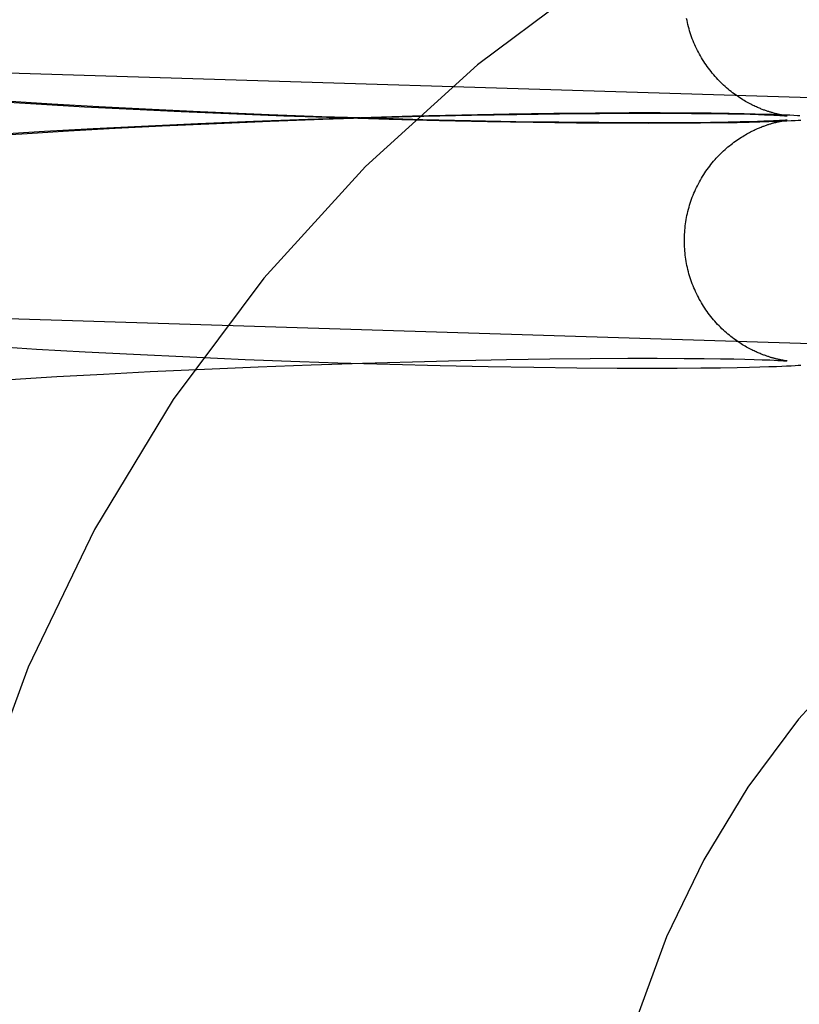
# Model space of a CAD drawing. Header units: inches. Extents: x 0 to 293, y 0 to 190.
# Tile 38 of 104: x 84.417 to 84.541, y 100.048 to 100.204. Entities that reach past the tile are written whole.
import ezdxf

# ---------------------------------------------------------------- set-up
doc = ezdxf.new("R2010")
doc.units = ezdxf.units.IN
doc.header["$LTSCALE"] = 16.12069
doc.header["$MEASUREMENT"] = 0
doc.linetypes.add('HIDDEN', pattern=[0.2, 0.1, -0.1])
doc.layers.add('DEFAULT_2', color=8, linetype='HIDDEN')

msp = doc.modelspace()

# ---------------------------------------------------------------- linework, layer by layer
at = {"layer": 'DEFAULT_2', "color": 8, "linetype": 'HIDDEN'}
for p, q in [((84.5846, 100.19061), (84.37712, 100.19706)), ((84.41201, 100.19145), (84.41968, 100.19097)), ((84.4222, 100.19093), (84.41482, 100.19139)), ((84.41968, 100.19097), (84.42738, 100.19053)), ((84.42963, 100.19051), (84.4222, 100.19093)), ((84.42738, 100.19053), (84.43507, 100.19013)), ((84.43707, 100.19012), (84.42963, 100.19051)), ((84.43507, 100.19013), (84.44272, 100.18976)), ((84.44571, 100.18971), (84.43707, 100.19012)), ((84.44272, 100.18976), (84.45154, 100.18938)), ((84.45427, 100.18934), (84.44571, 100.18971)), ((84.45154, 100.18938), (84.45899, 100.18909)), ((84.46283, 100.18851), (84.45418, 100.18819)), ((84.45669, 100.18925), (84.45427, 100.18934)), ((84.46505, 100.18894), (84.45669, 100.18925)), ((84.45684, 100.18822), (84.46521, 100.18853)), ((84.45899, 100.18909), (84.46749, 100.1888)), ((84.47125, 100.18878), (84.46283, 100.18851)), ((84.4732, 100.18868), (84.46505, 100.18894)), ((84.46521, 100.18853), (84.47335, 100.18879)), ((84.46749, 100.1888), (84.47575, 100.18855)), ((84.47942, 100.18901), (84.47125, 100.18878)), ((84.48108, 100.18846), (84.4732, 100.18868)), ((84.47335, 100.18879), (84.48124, 100.189)), ((84.47575, 100.18855), (84.48373, 100.18835)), ((84.48727, 100.18919), (84.47942, 100.18901)), ((84.48865, 100.18829), (84.48108, 100.18846)), ((84.48124, 100.189), (84.4888, 100.18918)), ((84.49476, 100.18934), (84.48727, 100.18919)), ((84.4888, 100.18918), (84.49601, 100.18931)), ((84.50185, 100.18944), (84.49476, 100.18934)), ((84.49601, 100.18931), (84.5028, 100.18941)), ((84.50851, 100.1895), (84.50185, 100.18944)), ((84.5028, 100.18941), (84.50914, 100.18947)), ((84.51382, 100.18953), (84.50851, 100.1895)), ((84.50914, 100.18947), (84.51497, 100.1895)), ((84.51878, 100.18953), (84.51382, 100.18953)), ((84.51497, 100.1895), (84.51955, 100.18949)), ((84.52328, 100.18952), (84.51878, 100.18953)), ((84.51955, 100.18949), (84.52371, 100.18947)), ((84.52683, 100.18948), (84.52328, 100.18952)), ((84.52371, 100.18947), (84.52674, 100.18944)), ((84.52674, 100.18944), (84.52952, 100.1894)), ((84.52972, 100.18944), (84.52683, 100.18948)), ((84.52952, 100.1894), (84.53142, 100.18937)), ((84.53211, 100.1894), (84.52972, 100.18944)), ((84.53142, 100.18937), (84.53302, 100.18933)), ((84.53385, 100.18936), (84.53211, 100.1894)), ((84.53302, 100.18933), (84.53438, 100.18929)), ((84.53537, 100.18931), (84.53385, 100.18936)), ((84.53438, 100.18929), (84.53531, 100.18926)), ((84.53531, 100.18926), (84.53611, 100.18922)), ((84.53651, 100.18928), (84.53537, 100.18931)), ((84.53611, 100.18922), (84.5368, 100.1892)), ((84.5368, 100.1892), (84.53738, 100.18917)), ((84.53738, 100.18917), (84.53774, 100.18915)), ((84.53865, 100.18919), (84.53773, 100.18923)), ((84.53774, 100.18915), (84.53805, 100.18913)), ((84.53805, 100.18913), (84.5383, 100.18911)), ((84.5383, 100.18911), (84.53851, 100.1891)), ((84.53857, 100.18911), (84.53847, 100.18913)), ((84.53851, 100.1891), (84.53868, 100.18909)), ((84.53867, 100.1891), (84.53857, 100.18911)), ((84.53933, 100.18916), (84.53865, 100.18919)), ((84.53875, 100.18909), (84.53867, 100.1891)), ((84.53881, 100.18908), (84.53875, 100.18909)), ((84.53887, 100.18907), (84.53884, 100.18908)), ((84.53886, 100.18907), (84.53889, 100.18907)), ((84.53891, 100.18907), (84.53889, 100.18907)), ((84.53891, 100.18907), (84.53892, 100.18907)), ((84.53893, 100.18906), (84.53892, 100.18907)), ((84.53893, 100.18906), (84.53894, 100.18906)), ((84.53894, 100.18906), (84.53894, 100.18906)), ((84.53995, 100.18912), (84.53933, 100.18916)), ((84.54053, 100.18909), (84.53995, 100.18912)), ((84.54094, 100.18906), (84.54053, 100.18909)), ((84.42874, 100.187), (84.42101, 100.18657)), ((84.42482, 100.18669), (84.43226, 100.1871)), ((84.43644, 100.1874), (84.42874, 100.187)), ((84.43226, 100.1871), (84.4397, 100.18748)), ((84.44537, 100.18782), (84.43644, 100.1874)), ((84.4397, 100.18748), (84.44832, 100.18787)), ((84.45418, 100.18819), (84.44537, 100.18782)), ((84.44832, 100.18787), (84.45684, 100.18822)), ((84.48373, 100.18835), (84.49136, 100.18819)), ((84.49586, 100.18815), (84.48865, 100.18829)), ((84.49136, 100.18819), (84.49862, 100.18807)), ((84.50266, 100.18806), (84.49586, 100.18815)), ((84.49862, 100.18807), (84.50546, 100.18799)), ((84.509, 100.188), (84.50266, 100.18806)), ((84.50546, 100.18799), (84.51186, 100.18794)), ((84.51485, 100.18797), (84.509, 100.188)), ((84.51186, 100.18794), (84.51694, 100.18793)), ((84.51943, 100.18797), (84.51485, 100.18797)), ((84.51694, 100.18793), (84.5214, 100.18794)), ((84.5236, 100.18799), (84.51943, 100.18797)), ((84.5214, 100.18794), (84.52516, 100.18796)), ((84.52673, 100.18802), (84.5236, 100.18799)), ((84.52516, 100.18796), (84.52831, 100.188)), ((84.52953, 100.18806), (84.52673, 100.18802)), ((84.52831, 100.188), (84.53099, 100.18804)), ((84.53143, 100.1881), (84.52953, 100.18806)), ((84.53099, 100.18804), (84.5329, 100.18808)), ((84.53296, 100.18814), (84.53143, 100.1881)), ((84.5329, 100.18808), (84.53456, 100.18813)), ((84.5342, 100.18817), (84.53296, 100.18814)), ((84.53523, 100.18821), (84.5342, 100.18817)), ((84.53456, 100.18813), (84.53598, 100.18817)), ((84.53607, 100.18824), (84.53523, 100.18821)), ((84.53598, 100.18817), (84.5372, 100.18821)), ((84.53677, 100.18827), (84.53607, 100.18824)), ((84.53735, 100.1883), (84.53677, 100.18827)), ((84.5372, 100.18821), (84.53806, 100.18825)), ((84.53771, 100.18831), (84.53735, 100.1883)), ((84.53801, 100.18833), (84.53771, 100.18831)), ((84.53827, 100.18835), (84.53801, 100.18833)), ((84.53806, 100.18825), (84.53884, 100.18828)), ((84.53849, 100.18836), (84.53827, 100.18835)), ((84.53828, 100.1883), (84.5384, 100.18832)), ((84.5384, 100.18832), (84.53852, 100.18834)), ((84.53866, 100.18838), (84.53849, 100.18836)), ((84.53852, 100.18834), (84.53862, 100.18836)), ((84.53862, 100.18836), (84.53871, 100.18837)), ((84.53879, 100.18839), (84.53866, 100.18838)), ((84.53871, 100.18837), (84.53878, 100.18838)), ((84.53885, 100.18839), (84.53879, 100.18839)), ((84.53884, 100.18828), (84.53955, 100.18832)), ((84.5389, 100.1884), (84.53888, 100.18839)), ((84.53889, 100.18839), (84.53891, 100.1884)), ((84.53892, 100.1884), (84.53893, 100.1884)), ((84.53893, 100.1884), (84.53892, 100.1884)), ((84.53894, 100.1884), (84.53894, 100.1884)), ((84.53894, 100.1884), (84.53894, 100.1884)), ((84.53955, 100.18832), (84.5402, 100.18836)), ((84.5402, 100.18836), (84.54065, 100.18838)), ((84.54065, 100.18838), (84.54107, 100.18841)), ((84.41008, 100.18577), (84.41741, 100.18624)), ((84.42101, 100.18657), (84.41331, 100.1861)), ((84.41741, 100.18624), (84.42482, 100.18669)), ((84.58339, 100.15163), (84.37591, 100.15808)), ((84.41208, 100.15254), (84.41976, 100.15206)), ((84.41976, 100.15206), (84.42746, 100.15162)), ((84.42746, 100.15162), (84.43515, 100.15122)), ((84.43515, 100.15122), (84.44407, 100.1508)), ((84.44407, 100.1508), (84.45288, 100.15042)), ((84.45288, 100.15042), (84.46153, 100.1501)), ((84.45495, 100.14924), (84.46333, 100.14956)), ((84.46153, 100.1501), (84.46758, 100.14989)), ((84.46333, 100.14956), (84.47151, 100.14983)), ((84.46758, 100.14989), (84.47584, 100.14965)), ((84.47151, 100.14983), (84.47944, 100.15005)), ((84.47584, 100.14965), (84.48381, 100.14944)), ((84.47944, 100.15005), (84.48707, 100.15024)), ((84.48381, 100.14944), (84.49145, 100.14928)), ((84.48707, 100.15024), (84.49434, 100.15038)), ((84.49434, 100.15038), (84.50122, 100.15048)), ((84.50122, 100.15048), (84.50765, 100.15055)), ((84.50765, 100.15055), (84.5136, 100.15059)), ((84.5136, 100.15059), (84.51828, 100.15059)), ((84.51828, 100.15059), (84.52255, 100.15058)), ((84.52255, 100.15058), (84.52576, 100.15055)), ((84.52576, 100.15055), (84.52834, 100.15052)), ((84.52834, 100.15052), (84.53043, 100.15048)), ((84.53043, 100.15048), (84.53218, 100.15044)), ((84.53218, 100.15044), (84.53367, 100.1504)), ((84.53367, 100.1504), (84.53492, 100.15036)), ((84.53492, 100.15036), (84.53537, 100.15035)), ((84.53537, 100.15035), (84.53617, 100.15032)), ((84.53617, 100.15032), (84.53684, 100.15029)), ((84.53684, 100.15029), (84.53741, 100.15026)), ((84.53741, 100.15026), (84.53777, 100.15024)), ((84.53777, 100.15024), (84.53808, 100.15022)), ((84.53806, 100.14934), (84.53883, 100.14938)), ((84.53808, 100.15022), (84.53833, 100.15021)), ((84.53833, 100.15021), (84.53853, 100.15019)), ((84.53856, 100.15021), (84.53845, 100.15023)), ((84.53853, 100.15019), (84.53869, 100.15018)), ((84.53865, 100.1502), (84.53856, 100.15021)), ((84.53874, 100.15019), (84.53865, 100.1502)), ((84.5388, 100.15018), (84.53874, 100.15019)), ((84.53886, 100.15017), (84.5388, 100.15018)), ((84.53883, 100.14938), (84.53954, 100.14941)), ((84.53887, 100.15017), (84.53889, 100.15016)), ((84.5389, 100.15016), (84.53888, 100.15017)), ((84.53891, 100.15016), (84.53893, 100.15016)), ((84.53893, 100.15016), (84.53892, 100.15016)), ((84.53894, 100.15016), (84.53894, 100.15016)), ((84.53894, 100.15016), (84.53894, 100.15016)), ((84.53954, 100.14941), (84.54019, 100.14945)), ((84.54019, 100.14945), (84.54064, 100.14948)), ((84.54064, 100.14948), (84.54106, 100.14951)), ((84.42296, 100.14768), (84.43038, 100.14809)), ((84.43038, 100.14809), (84.4378, 100.14848)), ((84.4378, 100.14848), (84.44642, 100.14888)), ((84.44642, 100.14888), (84.45495, 100.14924)), ((84.49145, 100.14928), (84.49871, 100.14916)), ((84.49871, 100.14916), (84.50555, 100.14908)), ((84.50555, 100.14908), (84.51194, 100.14904)), ((84.51194, 100.14904), (84.51701, 100.14902)), ((84.51701, 100.14902), (84.52145, 100.14903)), ((84.52145, 100.14903), (84.5252, 100.14906)), ((84.5252, 100.14906), (84.52833, 100.1491)), ((84.52833, 100.1491), (84.531, 100.14914)), ((84.531, 100.14914), (84.53291, 100.14918)), ((84.53291, 100.14918), (84.53456, 100.14922)), ((84.53456, 100.14922), (84.53598, 100.14927)), ((84.53598, 100.14927), (84.5372, 100.14931)), ((84.5372, 100.14931), (84.53806, 100.14934)), ((84.41559, 100.14722), (84.42296, 100.14768))]:
    msp.add_line(p, q, dxfattribs=at)
for points in [[(84.53847, 100.18913), (84.53835, 100.18915), (84.53829, 100.18916), (84.53823, 100.18917), (84.53816, 100.18918), (84.53809, 100.1892), (84.53802, 100.18921), (84.53794, 100.18923), (84.53787, 100.18924), (84.53779, 100.18926), (84.53771, 100.18928), (84.53762, 100.18929), (84.53754, 100.18931), (84.53746, 100.18933), (84.53737, 100.18935), (84.53728, 100.18937), (84.53719, 100.18939), (84.5371, 100.18942), (84.53701, 100.18944), (84.53692, 100.18947), (84.53682, 100.18949), (84.53672, 100.18952), (84.53662, 100.18955), (84.53652, 100.18958), (84.53642, 100.18961), (84.53631, 100.18964), (84.5362, 100.18967), (84.53609, 100.18971), (84.53598, 100.18974), (84.53586, 100.18978), (84.53574, 100.18982), (84.53562, 100.18986), (84.53549, 100.1899), (84.53537, 100.18995), (84.53523, 100.19), (84.5351, 100.19005), (84.53496, 100.1901), (84.53481, 100.19016), (84.53467, 100.19022), (84.53451, 100.19028), (84.53436, 100.19035), (84.5342, 100.19042), (84.53403, 100.19049), (84.53386, 100.19057), (84.53368, 100.19065), (84.5335, 100.19074), (84.53332, 100.19083), (84.53313, 100.19093), (84.53293, 100.19103), (84.53273, 100.19114), (84.53252, 100.19125), (84.53231, 100.19137), (84.53209, 100.1915), (84.53187, 100.19163), (84.53165, 100.19177), (84.53142, 100.19192), (84.53119, 100.19207), (84.53096, 100.19223), (84.53072, 100.1924), (84.53048, 100.19257), (84.53025, 100.19275), (84.53001, 100.19293), (84.52977, 100.19312), (84.52953, 100.19332), (84.52929, 100.19352), (84.52906, 100.19373), (84.52882, 100.19395), (84.52859, 100.19417), (84.52836, 100.19439), (84.52813, 100.19462), (84.5279, 100.19485), (84.52768, 100.19509), (84.52746, 100.19534), (84.52725, 100.19559), (84.52703, 100.19584), (84.52683, 100.1961), (84.52662, 100.19636), (84.52642, 100.19662), (84.52623, 100.19689), (84.52604, 100.19716), (84.52585, 100.19744), (84.52567, 100.19772), (84.52549, 100.198), (84.52532, 100.19829), (84.52515, 100.19858), (84.52498, 100.19887), (84.52483, 100.19916), (84.52467, 100.19946), (84.52453, 100.19976), (84.52438, 100.20007), (84.52424, 100.20037), (84.52411, 100.20068), (84.52399, 100.20099), (84.52386, 100.2013), (84.52375, 100.20162), (84.52364, 100.20194), (84.52353, 100.20226), (84.52343, 100.20258), (84.52334, 100.2029), (84.52325, 100.20322), (84.52316, 100.20355), (84.52309, 100.20388), (84.52302, 100.2042), (84.52295, 100.20453)], [(84.53773, 100.18923), (84.53754, 100.18924), (84.53651, 100.18928)], [(84.53868, 100.18909), (84.5388, 100.18908), (84.53883, 100.18907)], [(84.5226, 100.16928), (84.52261, 100.16959), (84.52261, 100.16992), (84.52263, 100.17026), (84.52265, 100.17059), (84.52267, 100.17093), (84.5227, 100.17126), (84.52274, 100.1716), (84.52279, 100.17193), (84.52283, 100.17226), (84.52289, 100.1726), (84.52295, 100.17293), (84.52301, 100.17326), (84.52309, 100.17358), (84.52316, 100.17391), (84.52325, 100.17424), (84.52334, 100.17456), (84.52343, 100.17488), (84.52353, 100.1752), (84.52363, 100.17552), (84.52375, 100.17584), (84.52386, 100.17615), (84.52398, 100.17647), (84.52411, 100.17678), (84.52424, 100.17709), (84.52438, 100.17739), (84.52452, 100.17769), (84.52467, 100.17799), (84.52482, 100.17829), (84.52498, 100.17859), (84.52514, 100.17888), (84.52531, 100.17917), (84.52548, 100.17946), (84.52566, 100.17974), (84.52584, 100.18002), (84.52603, 100.18029), (84.52622, 100.18057), (84.52642, 100.18083), (84.52662, 100.1811), (84.52682, 100.18136), (84.52703, 100.18162), (84.52724, 100.18187), (84.52746, 100.18212), (84.52767, 100.18236), (84.5279, 100.1826), (84.52812, 100.18284), (84.52835, 100.18307), (84.52858, 100.18329), (84.52881, 100.18351), (84.52905, 100.18373), (84.52928, 100.18393), (84.52952, 100.18414), (84.52976, 100.18433), (84.53, 100.18453), (84.53024, 100.18471), (84.53047, 100.18489), (84.53071, 100.18506), (84.53095, 100.18523), (84.53118, 100.18539), (84.53141, 100.18554), (84.53164, 100.18568), (84.53186, 100.18582), (84.53208, 100.18596), (84.53229, 100.18608), (84.5325, 100.1862), (84.53271, 100.18632), (84.53291, 100.18642), (84.53311, 100.18653), (84.5333, 100.18663), (84.53349, 100.18672), (84.53367, 100.18681), (84.53385, 100.18689), (84.53402, 100.18697), (84.53418, 100.18704), (84.53435, 100.18711), (84.5345, 100.18718), (84.53465, 100.18724), (84.5348, 100.1873), (84.53495, 100.18736), (84.53509, 100.18741), (84.53522, 100.18746), (84.53535, 100.18751), (84.53548, 100.18755), (84.53561, 100.1876), (84.53573, 100.18764), (84.53585, 100.18768), (84.53597, 100.18772), (84.53608, 100.18775), (84.53619, 100.18779), (84.5363, 100.18782), (84.53641, 100.18785), (84.53651, 100.18789), (84.53661, 100.18791), (84.53671, 100.18794), (84.53681, 100.18797), (84.53691, 100.188), (84.537, 100.18802), (84.53709, 100.18804), (84.53718, 100.18807), (84.53727, 100.18809), (84.53736, 100.18811), (84.53745, 100.18813), (84.53753, 100.18815), (84.53762, 100.18817), (84.5377, 100.18819), (84.53778, 100.1882), (84.53786, 100.18822), (84.53793, 100.18824), (84.53801, 100.18825), (84.53808, 100.18826), (84.53815, 100.18828), (84.53822, 100.18829), (84.53828, 100.1883)], [(84.53878, 100.18838), (84.53884, 100.18839), (84.53887, 100.18839)], [(84.53845, 100.15023), (84.53834, 100.15025), (84.53827, 100.15026), (84.53821, 100.15027), (84.53814, 100.15028), (84.53807, 100.1503), (84.538, 100.15031), (84.53792, 100.15033), (84.53784, 100.15034), (84.53776, 100.15036), (84.53768, 100.15038), (84.5376, 100.15039), (84.53752, 100.15041), (84.53743, 100.15043), (84.53735, 100.15045), (84.53726, 100.15047), (84.53717, 100.1505), (84.53708, 100.15052), (84.53699, 100.15054), (84.53689, 100.15057), (84.5368, 100.15059), (84.5367, 100.15062), (84.5366, 100.15065), (84.5365, 100.15068), (84.53639, 100.15071), (84.53629, 100.15074), (84.53618, 100.15077), (84.53607, 100.15081), (84.53595, 100.15085), (84.53583, 100.15088), (84.53571, 100.15092), (84.53559, 100.15097), (84.53547, 100.15101), (84.53534, 100.15106), (84.53521, 100.15111), (84.53507, 100.15116), (84.53493, 100.15121), (84.53478, 100.15127), (84.53464, 100.15133), (84.53448, 100.15139), (84.53433, 100.15146), (84.53416, 100.15153), (84.534, 100.1516), (84.53383, 100.15168), (84.53365, 100.15176), (84.53347, 100.15185), (84.53328, 100.15194), (84.53309, 100.15204), (84.53289, 100.15215), (84.53269, 100.15225), (84.53248, 100.15237), (84.53227, 100.15249), (84.53206, 100.15262), (84.53184, 100.15275), (84.53161, 100.15289), (84.53139, 100.15304), (84.53116, 100.15319), (84.53092, 100.15335), (84.53069, 100.15351), (84.53045, 100.15369), (84.53021, 100.15387), (84.52998, 100.15405), (84.52974, 100.15424), (84.5295, 100.15444), (84.52926, 100.15464), (84.52903, 100.15485), (84.52879, 100.15507), (84.52856, 100.15529), (84.52833, 100.15551), (84.5281, 100.15574), (84.52788, 100.15598), (84.52766, 100.15622), (84.52744, 100.15646), (84.52723, 100.15671), (84.52701, 100.15696), (84.52681, 100.15722), (84.5266, 100.15748), (84.5264, 100.15774), (84.52621, 100.15801), (84.52602, 100.15828), (84.52583, 100.15856), (84.52565, 100.15884), (84.52548, 100.15912), (84.5253, 100.15941), (84.52514, 100.15969), (84.52497, 100.15999), (84.52482, 100.16028), (84.52466, 100.16058), (84.52452, 100.16088), (84.52437, 100.16118), (84.52424, 100.16149), (84.52411, 100.16179), (84.52398, 100.1621), (84.52386, 100.16242), (84.52374, 100.16273), (84.52363, 100.16305), (84.52353, 100.16337), (84.52343, 100.16369), (84.52333, 100.16401), (84.52324, 100.16433), (84.52316, 100.16466), (84.52309, 100.16498), (84.52301, 100.16531), (84.52295, 100.16564), (84.52289, 100.16597), (84.52283, 100.1663), (84.52278, 100.16663), (84.52274, 100.16696), (84.5227, 100.1673), (84.52267, 100.16763), (84.52265, 100.16797), (84.52263, 100.1683), (84.52261, 100.16864), (84.52261, 100.16897), (84.5226, 100.16928)], [(84.53869, 100.15018), (84.53881, 100.15017), (84.53884, 100.15017)]]:
    msp.add_lwpolyline(points, dxfattribs=at)
for radius in [0.25, 0.14]:
    msp.add_arc((84.64877, 100.00426), radius, 90, 270, dxfattribs=at)

doc.saveas('drawing.dxf')
